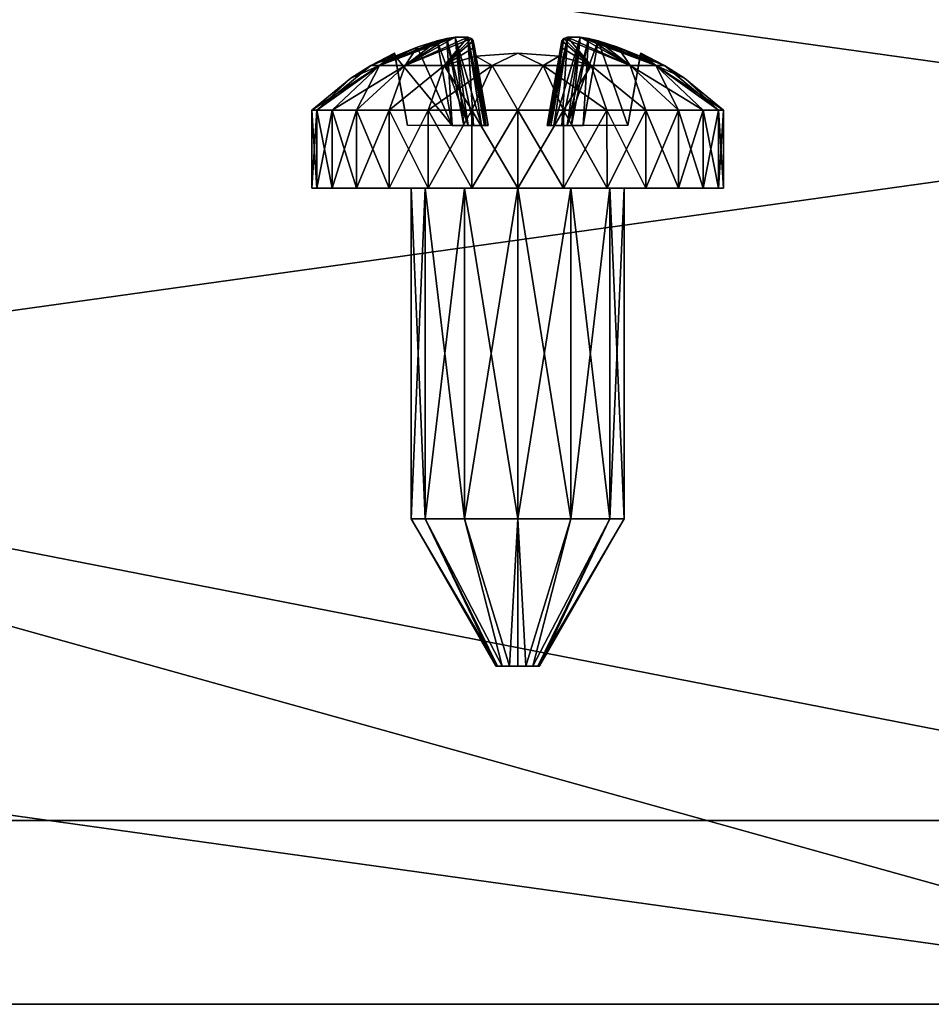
# Model space of a CAD drawing. Header units: millimetres. Extents: x -55 to 125, y -37 to 29.
# Tile 30 of 74: x 25 to 37, y -12 to 1. Entities that reach past the tile are written whole.
import ezdxf

# ---------------------------------------------------------------- set-up
doc = ezdxf.new("R2010")
doc.units = ezdxf.units.MM
doc.header["$LTSCALE"] = 33.374815
for name, color, linetype in [('1', 7, 'CONTINUOUS'), ('18', 7, 'CONTINUOUS'), ('22', 7, 'CONTINUOUS'), ('3', 7, 'CONTINUOUS'), ('366', 7, 'CONTINUOUS'), ('367', 7, 'CONTINUOUS'), ('368', 7, 'CONTINUOUS'), ('369', 7, 'CONTINUOUS'), ('370', 7, 'CONTINUOUS'), ('371', 7, 'CONTINUOUS'), ('372', 7, 'CONTINUOUS'), ('373', 7, 'CONTINUOUS'), ('374', 7, 'CONTINUOUS'), ('375', 7, 'CONTINUOUS'), ('376', 7, 'CONTINUOUS'), ('377', 7, 'CONTINUOUS'), ('378', 7, 'CONTINUOUS'), ('379', 7, 'CONTINUOUS'), ('380', 7, 'CONTINUOUS'), ('381', 7, 'CONTINUOUS'), ('382', 7, 'CONTINUOUS'), ('383', 7, 'CONTINUOUS'), ('384', 7, 'CONTINUOUS'), ('385', 7, 'CONTINUOUS'), ('386', 7, 'CONTINUOUS'), ('387', 7, 'CONTINUOUS'), ('5', 7, 'CONTINUOUS'), ('65', 7, 'CONTINUOUS'), ('67', 7, 'CONTINUOUS'), ('68', 7, 'CONTINUOUS'), ('7', 7, 'CONTINUOUS')]:
    doc.layers.add(name, color=color, linetype=linetype)

msp = doc.modelspace()

# ---------------------------------------------------------------- linework, layer by layer
at = {"layer": '1', "color": 250, "linetype": 'Continuous', "true_color": 0x2f3335}
for points in [[(-43, -12, 54.686), (43, -12, -54.686), (32.996, -12, -1.094), (-43, -12, 54.686)], [(-43, -12, -54.686), (43, -12, -54.686), (-43, -12, 54.686), (-43, -12, -54.686)], [(43, -12, 54.686), (-43, -12, 54.686), (41.355, -12, 5.92), (43, -12, 54.686)], [(39.2, -12, 6.3), (-43, -12, 54.686), (37.045, -12, 5.92), (39.2, -12, 6.3)], [(-43, -12, 54.686), (39.2, -12, 6.3), (41.355, -12, 5.92), (-43, -12, 54.686)], [(37.045, -12, 5.92), (-43, -12, 54.686), (35.15, -12, 4.826), (37.045, -12, 5.92)], [(35.15, -12, 4.826), (-43, -12, 54.686), (33.744, -12, 3.15), (35.15, -12, 4.826)], [(33.744, -12, 3.15), (-43, -12, 54.686), (32.996, -12, 1.094), (33.744, -12, 3.15)], [(32.996, -12, 1.094), (-43, -12, 54.686), (32.996, -12, -1.094), (32.996, -12, 1.094)], [(32.996, -12, -1.094), (43, -12, -54.686), (33.744, -12, -3.15), (32.996, -12, -1.094)], [(33.744, -12, -3.15), (43, -12, -54.686), (35.15, -12, -4.826), (33.744, -12, -3.15)], [(35.15, -12, -4.826), (43, -12, -54.686), (37.045, -12, -5.92), (35.15, -12, -4.826)], [(37.045, -12, -5.92), (43, -12, -54.686), (39.2, -12, -6.3), (37.045, -12, -5.92)]]:
    msp.add_3dface(points, dxfattribs=at)
at = {"layer": '18', "color": 250, "linetype": 'Continuous', "true_color": 0x2f3335}
for points in [[(43, 12, 55), (-43, 12, 55), (43, 0, 54.843), (43, 12, 55)], [(43, -12, 54.686), (-43, 12, 55), (-43, 0, 54.843), (43, -12, 54.686)], [(-43, 12, 55), (43, -12, 54.686), (43, 0, 54.843), (-43, 12, 55)], [(-43, -12, 54.686), (43, -12, 54.686), (-43, 0, 54.843), (-43, -12, 54.686)]]:
    msp.add_3dface(points, dxfattribs=at)
at = {"layer": '22', "color": 250, "linetype": 'Continuous', "true_color": 0x2f3335}
for points in [[(-43, -12, -54.686), (43, 12, -55), (43, 0, -54.843), (-43, -12, -54.686)], [(43, 12, -55), (-43, -12, -54.686), (-43, 0, -54.843), (43, 12, -55)], [(-43, 12, -55), (43, 12, -55), (-43, 0, -54.843), (-43, 12, -55)], [(43, -12, -54.686), (-43, -12, -54.686), (43, 0, -54.843), (43, -12, -54.686)]]:
    msp.add_3dface(points, dxfattribs=at)
at = {"layer": '3', "color": 250, "linetype": 'Continuous', "true_color": 0x2f3335}
for points in [[(-47.5, -9.5, -43.5), (-8.5, -9.5, -36.954), (47.5, -9.5, -43.5), (-47.5, -9.5, -43.5)], [(47.196, -9.5, -45.031), (-47.5, -9.5, -43.5), (47.5, -9.5, -43.5), (47.196, -9.5, -45.031)], [(-47.196, -9.5, -45.031), (-47.5, -9.5, -43.5), (47.196, -9.5, -45.031), (-47.196, -9.5, -45.031)], [(47.5, -9.5, 43.5), (-47.5, -9.5, 43.5), (-47.196, -9.5, 45.031), (47.5, -9.5, 43.5)], [(8.5, -9.5, 36.954), (-47.5, -9.5, 43.5), (47.5, -9.5, 43.5), (8.5, -9.5, 36.954)], [(-46.328, -9.5, 46.328), (47.196, -9.5, 45.031), (-47.196, -9.5, 45.031), (-46.328, -9.5, 46.328)], [(46.328, -9.5, -46.328), (-47.196, -9.5, -45.031), (47.196, -9.5, -45.031), (46.328, -9.5, -46.328)], [(-46.328, -9.5, -46.328), (-47.196, -9.5, -45.031), (46.328, -9.5, -46.328), (-46.328, -9.5, -46.328)], [(47.196, -9.5, 45.031), (47.5, -9.5, 43.5), (-47.196, -9.5, 45.031), (47.196, -9.5, 45.031)], [(46.328, -9.5, 46.328), (47.196, -9.5, 45.031), (-46.328, -9.5, 46.328), (46.328, -9.5, 46.328)], [(-45.031, -9.5, -47.196), (-46.328, -9.5, -46.328), (45.031, -9.5, -47.196), (-45.031, -9.5, -47.196)], [(-45.031, -9.5, 47.196), (46.328, -9.5, 46.328), (-46.328, -9.5, 46.328), (-45.031, -9.5, 47.196)], [(45.031, -9.5, -47.196), (-46.328, -9.5, -46.328), (46.328, -9.5, -46.328), (45.031, -9.5, -47.196)], [(45.031, -9.5, 47.196), (46.328, -9.5, 46.328), (-45.031, -9.5, 47.196), (45.031, -9.5, 47.196)], [(-43.5, -9.5, 47.5), (45.031, -9.5, 47.196), (-45.031, -9.5, 47.196), (-43.5, -9.5, 47.5)], [(43.5, -9.5, -47.5), (-45.031, -9.5, -47.196), (45.031, -9.5, -47.196), (43.5, -9.5, -47.5)], [(-43.5, -9.5, -47.5), (-45.031, -9.5, -47.196), (43.5, -9.5, -47.5), (-43.5, -9.5, -47.5)], [(43.5, -9.5, 47.5), (45.031, -9.5, 47.196), (-43.5, -9.5, 47.5), (43.5, -9.5, 47.5)], [(-8.5, -9.5, -36.954), (8.5, -9.5, -36.954), (47.5, -9.5, -43.5), (-8.5, -9.5, -36.954)], [(8.5, -9.5, -36.954), (10.013, -9.5, -36.653), (47.5, -9.5, -43.5), (8.5, -9.5, -36.954)], [(10.013, -9.5, 36.653), (8.5, -9.5, 36.954), (47.5, -9.5, 43.5), (10.013, -9.5, 36.653)], [(10.013, -9.5, -36.653), (11.296, -9.5, -35.796), (47.5, -9.5, -43.5), (10.013, -9.5, -36.653)], [(11.296, -9.5, 35.796), (10.013, -9.5, 36.653), (47.5, -9.5, 43.5), (11.296, -9.5, 35.796)], [(11.296, -9.5, -35.796), (12.153, -9.5, -34.513), (47.5, -9.5, -43.5), (11.296, -9.5, -35.796)], [(11.296, -9.5, 35.796), (47.5, -9.5, 43.5), (43.25, -9.5, 4.826), (11.296, -9.5, 35.796)], [(12.153, -9.5, 34.513), (11.296, -9.5, 35.796), (43.25, -9.5, 4.826), (12.153, -9.5, 34.513)], [(12.153, -9.5, -34.513), (12.454, -9.5, -33), (47.5, -9.5, -43.5), (12.153, -9.5, -34.513)], [(12.454, -9.5, 33), (12.153, -9.5, 34.513), (43.25, -9.5, 4.826), (12.454, -9.5, 33)], [(12.454, -9.5, -33), (12.454, -9.5, 33), (33.744, -9.5, -3.15), (12.454, -9.5, -33)], [(47.5, -9.5, -43.5), (12.454, -9.5, -33), (39.2, -9.5, -6.3), (47.5, -9.5, -43.5)], [(39.2, -9.5, -6.3), (12.454, -9.5, -33), (37.045, -9.5, -5.92), (39.2, -9.5, -6.3)], [(37.045, -9.5, -5.92), (12.454, -9.5, -33), (35.15, -9.5, -4.826), (37.045, -9.5, -5.92)], [(35.15, -9.5, -4.826), (12.454, -9.5, -33), (33.744, -9.5, -3.15), (35.15, -9.5, -4.826)], [(33.744, -9.5, -3.15), (12.454, -9.5, 33), (32.996, -9.5, -1.094), (33.744, -9.5, -3.15)], [(41.355, -9.5, 5.92), (12.454, -9.5, 33), (43.25, -9.5, 4.826), (41.355, -9.5, 5.92)], [(12.454, -9.5, 33), (39.2, -9.5, 6.3), (37.045, -9.5, 5.92), (12.454, -9.5, 33)], [(39.2, -9.5, 6.3), (12.454, -9.5, 33), (41.355, -9.5, 5.92), (39.2, -9.5, 6.3)], [(32.996, -9.5, -1.094), (12.454, -9.5, 33), (32.996, -9.5, 1.094), (32.996, -9.5, -1.094)], [(32.996, -9.5, 1.094), (12.454, -9.5, 33), (33.744, -9.5, 3.15), (32.996, -9.5, 1.094)], [(35.15, -9.5, 4.826), (12.454, -9.5, 33), (37.045, -9.5, 5.92), (35.15, -9.5, 4.826)], [(33.744, -9.5, 3.15), (12.454, -9.5, 33), (35.15, -9.5, 4.826), (33.744, -9.5, 3.15)]]:
    msp.add_3dface(points, dxfattribs=at)
at = {"layer": '366', "color": 253, "linetype": 'Continuous', "true_color": 0x999999}
for points in [[(31.2, -7.4, 26.329), (31.177, -7.4, 26.216), (31.2, -7.4, 26.103), (31.2, -7.4, 26.329)], [(31.264, -7.4, 26.424), (31.2, -7.4, 26.329), (31.264, -7.4, 26.007), (31.264, -7.4, 26.424)], [(31.264, -7.4, 26.007), (31.2, -7.4, 26.329), (31.2, -7.4, 26.103), (31.264, -7.4, 26.007)], [(31.36, -7.4, 26.488), (31.264, -7.4, 26.424), (31.36, -7.4, 25.943), (31.36, -7.4, 26.488)], [(31.36, -7.4, 25.943), (31.264, -7.4, 26.424), (31.264, -7.4, 26.007), (31.36, -7.4, 25.943)], [(31.473, -7.4, 25.92), (31.36, -7.4, 26.488), (31.36, -7.4, 25.943), (31.473, -7.4, 25.92)], [(31.473, -7.4, 26.511), (31.36, -7.4, 26.488), (31.473, -7.4, 25.92), (31.473, -7.4, 26.511)], [(31.586, -7.4, 25.943), (31.473, -7.4, 26.511), (31.473, -7.4, 25.92), (31.586, -7.4, 25.943)], [(31.586, -7.4, 26.488), (31.473, -7.4, 26.511), (31.586, -7.4, 25.943), (31.586, -7.4, 26.488)], [(31.681, -7.4, 26.007), (31.586, -7.4, 26.488), (31.586, -7.4, 25.943), (31.681, -7.4, 26.007)], [(31.681, -7.4, 26.424), (31.586, -7.4, 26.488), (31.681, -7.4, 26.007), (31.681, -7.4, 26.424)], [(31.745, -7.4, 26.103), (31.681, -7.4, 26.424), (31.681, -7.4, 26.007), (31.745, -7.4, 26.103)], [(31.745, -7.4, 26.329), (31.681, -7.4, 26.424), (31.745, -7.4, 26.103), (31.745, -7.4, 26.329)], [(31.768, -7.4, 26.216), (31.745, -7.4, 26.329), (31.745, -7.4, 26.103), (31.768, -7.4, 26.216)]]:
    msp.add_3dface(points, dxfattribs=at)
at = {"layer": '367', "color": 253, "linetype": 'Continuous', "true_color": 0x999999}
for points in [[(30.217, -0.9, 25.491), (30.023, -5.4, 26.216), (30.023, -0.9, 26.216), (30.217, -0.9, 25.491)], [(30.217, -5.4, 25.491), (30.023, -5.4, 26.216), (30.217, -0.9, 25.491), (30.217, -5.4, 25.491)], [(30.748, -0.9, 24.96), (30.217, -5.4, 25.491), (30.217, -0.9, 25.491), (30.748, -0.9, 24.96)], [(30.748, -5.4, 24.96), (30.217, -5.4, 25.491), (30.748, -0.9, 24.96), (30.748, -5.4, 24.96)], [(31.473, -0.9, 24.766), (30.748, -5.4, 24.96), (30.748, -0.9, 24.96), (31.473, -0.9, 24.766)], [(31.473, -5.4, 24.766), (30.748, -5.4, 24.96), (31.473, -0.9, 24.766), (31.473, -5.4, 24.766)], [(32.198, -0.9, 24.96), (31.473, -5.4, 24.766), (31.473, -0.9, 24.766), (32.198, -0.9, 24.96)], [(32.198, -5.4, 24.96), (31.473, -5.4, 24.766), (32.198, -0.9, 24.96), (32.198, -5.4, 24.96)], [(32.728, -0.9, 25.491), (32.198, -5.4, 24.96), (32.198, -0.9, 24.96), (32.728, -0.9, 25.491)], [(32.728, -5.4, 25.491), (32.198, -5.4, 24.96), (32.728, -0.9, 25.491), (32.728, -5.4, 25.491)], [(32.923, -0.9, 26.216), (32.728, -5.4, 25.491), (32.728, -0.9, 25.491), (32.923, -0.9, 26.216)], [(32.923, -5.4, 26.216), (32.728, -5.4, 25.491), (32.923, -0.9, 26.216), (32.923, -5.4, 26.216)]]:
    msp.add_3dface(points, dxfattribs=at)
at = {"layer": '368', "color": 253, "linetype": 'Continuous', "true_color": 0x999999}
for points in [[(30.023, -0.9, 26.216), (30.217, -5.4, 26.941), (30.217, -0.9, 26.941), (30.023, -0.9, 26.216)], [(30.023, -0.9, 26.216), (30.023, -5.4, 26.216), (30.217, -5.4, 26.941), (30.023, -0.9, 26.216)], [(30.217, -5.4, 26.941), (30.748, -5.4, 27.471), (30.217, -0.9, 26.941), (30.217, -5.4, 26.941)], [(30.217, -0.9, 26.941), (30.748, -5.4, 27.471), (30.748, -0.9, 27.471), (30.217, -0.9, 26.941)], [(30.748, -5.4, 27.471), (31.473, -5.4, 27.666), (30.748, -0.9, 27.471), (30.748, -5.4, 27.471)], [(30.748, -0.9, 27.471), (31.473, -5.4, 27.666), (31.473, -0.9, 27.666), (30.748, -0.9, 27.471)], [(31.473, -5.4, 27.666), (32.198, -5.4, 27.471), (31.473, -0.9, 27.666), (31.473, -5.4, 27.666)], [(31.473, -0.9, 27.666), (32.198, -5.4, 27.471), (32.198, -0.9, 27.471), (31.473, -0.9, 27.666)], [(32.198, -0.9, 27.471), (32.728, -5.4, 26.941), (32.728, -0.9, 26.941), (32.198, -0.9, 27.471)], [(32.198, -5.4, 27.471), (32.728, -5.4, 26.941), (32.198, -0.9, 27.471), (32.198, -5.4, 27.471)], [(32.923, -5.4, 26.216), (32.923, -0.9, 26.216), (32.728, -0.9, 26.941), (32.923, -5.4, 26.216)], [(32.728, -5.4, 26.941), (32.923, -5.4, 26.216), (32.728, -0.9, 26.941), (32.728, -5.4, 26.941)]]:
    msp.add_3dface(points, dxfattribs=at)
at = {"layer": '369', "color": 253, "linetype": 'Continuous', "true_color": 0x999999}
for points in [[(28.673, 0.157, 26.216), (28.743, -0.9, 26.839), (28.743, 0.157, 26.839), (28.673, 0.157, 26.216)], [(28.673, -0.9, 26.216), (28.743, -0.9, 26.839), (28.673, 0.157, 26.216), (28.673, -0.9, 26.216)], [(28.743, 0.157, 26.839), (28.95, -0.9, 27.431), (28.95, 0.157, 27.43), (28.743, 0.157, 26.839)], [(28.743, -0.9, 26.839), (28.95, -0.9, 27.431), (28.743, 0.157, 26.839), (28.743, -0.9, 26.839)], [(28.95, -0.9, 27.431), (29.283, -0.9, 27.961), (28.95, 0.157, 27.43), (28.95, -0.9, 27.431)], [(28.95, 0.157, 27.43), (29.283, -0.9, 27.961), (29.283, 0.157, 27.961), (28.95, 0.157, 27.43)], [(29.283, -0.9, 27.961), (29.727, -0.9, 28.405), (29.283, 0.157, 27.961), (29.283, -0.9, 27.961)], [(29.283, 0.157, 27.961), (29.727, -0.9, 28.405), (29.727, 0.157, 28.405), (29.283, 0.157, 27.961)], [(29.727, -0.9, 28.405), (30.258, -0.9, 28.738), (29.727, 0.157, 28.405), (29.727, -0.9, 28.405)], [(29.727, 0.157, 28.405), (30.258, -0.9, 28.738), (30.258, 0.157, 28.738), (29.727, 0.157, 28.405)], [(30.258, -0.9, 28.738), (30.85, -0.9, 28.945), (30.258, 0.157, 28.738), (30.258, -0.9, 28.738)], [(30.258, 0.157, 28.738), (30.85, -0.9, 28.945), (30.85, 0.157, 28.945), (30.258, 0.157, 28.738)], [(30.85, -0.9, 28.945), (31.473, -0.9, 29.016), (30.85, 0.157, 28.945), (30.85, -0.9, 28.945)], [(30.85, 0.157, 28.945), (31.473, -0.9, 29.016), (31.473, 0.157, 29.016), (30.85, 0.157, 28.945)], [(31.473, -0.9, 29.016), (32.096, -0.9, 28.945), (31.473, 0.157, 29.016), (31.473, -0.9, 29.016)], [(31.473, 0.157, 29.016), (32.096, -0.9, 28.945), (32.096, 0.157, 28.945), (31.473, 0.157, 29.016)], [(32.096, -0.9, 28.945), (32.688, -0.9, 28.738), (32.096, 0.157, 28.945), (32.096, -0.9, 28.945)], [(32.096, 0.157, 28.945), (32.688, -0.9, 28.738), (32.687, 0.157, 28.738), (32.096, 0.157, 28.945)], [(32.688, -0.9, 28.738), (33.218, -0.9, 28.405), (32.687, 0.157, 28.738), (32.688, -0.9, 28.738)], [(32.687, 0.157, 28.738), (33.218, -0.9, 28.405), (33.218, 0.157, 28.405), (32.687, 0.157, 28.738)], [(33.218, -0.9, 28.405), (33.662, -0.9, 27.961), (33.218, 0.157, 28.405), (33.218, -0.9, 28.405)], [(33.218, 0.157, 28.405), (33.662, -0.9, 27.961), (33.662, 0.157, 27.961), (33.218, 0.157, 28.405)], [(33.662, -0.9, 27.961), (33.995, -0.9, 27.431), (33.662, 0.157, 27.961), (33.662, -0.9, 27.961)], [(33.662, 0.157, 27.961), (33.995, -0.9, 27.431), (33.995, 0.157, 27.43), (33.662, 0.157, 27.961)], [(33.995, 0.157, 27.43), (34.202, -0.9, 26.839), (34.202, 0.157, 26.839), (33.995, 0.157, 27.43)], [(33.995, -0.9, 27.431), (34.202, -0.9, 26.839), (33.995, 0.157, 27.43), (33.995, -0.9, 27.431)], [(34.202, 0.157, 26.839), (34.273, -0.9, 26.216), (34.273, 0.157, 26.216), (34.202, 0.157, 26.839)], [(34.202, -0.9, 26.839), (34.273, -0.9, 26.216), (34.202, 0.157, 26.839), (34.202, -0.9, 26.839)]]:
    msp.add_3dface(points, dxfattribs=at)
at = {"layer": '370', "color": 253, "linetype": 'Continuous', "true_color": 0x999999}
for points in [[(29.942, 0.765, 27.5), (30.474, 0.765, 27.946), (30.793, 1.149, 27.067), (29.942, 0.765, 27.5)], [(30.508, 1.131, 26.843), (29.942, 0.765, 27.5), (30.621, 1.149, 26.895), (30.508, 1.131, 26.843)], [(30.621, 1.149, 26.895), (29.942, 0.765, 27.5), (30.793, 1.149, 27.067), (30.621, 1.149, 26.895)], [(30.377, 1.1, 26.818), (29.942, 0.765, 27.5), (30.508, 1.131, 26.843), (30.377, 1.1, 26.818)], [(30.108, 1.014, 26.803), (29.942, 0.765, 27.5), (30.377, 1.1, 26.818), (30.108, 1.014, 26.803)], [(30.793, 1.149, 27.067), (30.474, 0.765, 27.946), (30.846, 1.131, 27.18), (30.793, 1.149, 27.067)], [(30.474, 0.765, 27.946), (30.87, 1.1, 27.311), (30.846, 1.131, 27.18), (30.474, 0.765, 27.946)], [(30.906, 0.892, 27.882), (30.87, 1.1, 27.311), (30.474, 0.765, 27.946), (30.906, 0.892, 27.882)], [(32.075, 1.1, 27.311), (32.06, 1.014, 27.581), (32.471, 0.765, 27.946), (32.075, 1.1, 27.311)], [(32.099, 1.131, 27.18), (32.075, 1.1, 27.311), (32.471, 0.765, 27.946), (32.099, 1.131, 27.18)], [(32.152, 1.149, 27.067), (32.099, 1.131, 27.18), (33.003, 0.765, 27.5), (32.152, 1.149, 27.067)], [(33.003, 0.765, 27.5), (32.099, 1.131, 27.18), (32.471, 0.765, 27.946), (33.003, 0.765, 27.5)], [(32.324, 1.149, 26.895), (32.152, 1.149, 27.067), (33.003, 0.765, 27.5), (32.324, 1.149, 26.895)], [(32.437, 1.131, 26.843), (32.324, 1.149, 26.895), (33.35, 0.765, 26.899), (32.437, 1.131, 26.843)], [(33.35, 0.765, 26.899), (32.324, 1.149, 26.895), (33.003, 0.765, 27.5), (33.35, 0.765, 26.899)], [(32.568, 1.1, 26.818), (32.437, 1.131, 26.843), (33.35, 0.765, 26.899), (32.568, 1.1, 26.818)], [(32.837, 1.014, 26.803), (32.568, 1.1, 26.818), (33.35, 0.765, 26.899), (32.837, 1.014, 26.803)], [(29.595, 0.765, 26.899), (29.942, 0.765, 27.5), (30.108, 1.014, 26.803), (29.595, 0.765, 26.899)], [(29.806, 0.892, 26.782), (29.595, 0.765, 26.899), (30.108, 1.014, 26.803), (29.806, 0.892, 26.782)], [(32.06, 1.014, 27.581), (32.039, 0.892, 27.882), (32.471, 0.765, 27.946), (32.06, 1.014, 27.581)], [(33.139, 0.892, 26.782), (32.837, 1.014, 26.803), (33.35, 0.765, 26.899), (33.139, 0.892, 26.782)], [(29.475, 0.765, 26.216), (29.595, 0.765, 26.899), (29.799, 0.933, 26.216), (29.475, 0.765, 26.216)], [(29.799, 0.933, 26.216), (29.595, 0.765, 26.899), (29.801, 0.923, 26.5), (29.799, 0.933, 26.216)], [(29.801, 0.923, 26.5), (29.595, 0.765, 26.899), (29.806, 0.892, 26.782), (29.801, 0.923, 26.5)], [(31.126, 0.765, 28.183), (30.906, 0.892, 27.882), (30.474, 0.765, 27.946), (31.126, 0.765, 28.183)], [(31.473, 0.933, 27.889), (30.906, 0.892, 27.882), (31.126, 0.765, 28.183), (31.473, 0.933, 27.889)], [(31.819, 0.765, 28.183), (31.473, 0.933, 27.889), (31.126, 0.765, 28.183), (31.819, 0.765, 28.183)], [(32.039, 0.892, 27.882), (31.473, 0.933, 27.889), (31.819, 0.765, 28.183), (32.039, 0.892, 27.882)], [(32.471, 0.765, 27.946), (32.039, 0.892, 27.882), (31.819, 0.765, 28.183), (32.471, 0.765, 27.946)], [(33.144, 0.923, 26.5), (33.139, 0.892, 26.782), (33.47, 0.765, 26.216), (33.144, 0.923, 26.5)], [(33.47, 0.765, 26.216), (33.139, 0.892, 26.782), (33.35, 0.765, 26.899), (33.47, 0.765, 26.216)], [(33.146, 0.933, 26.216), (33.144, 0.923, 26.5), (33.47, 0.765, 26.216), (33.146, 0.933, 26.216)], [(28.743, 0.157, 26.839), (28.95, 0.157, 27.43), (29.595, 0.765, 26.899), (28.743, 0.157, 26.839)], [(28.743, 0.157, 26.839), (29.595, 0.765, 26.899), (29.475, 0.765, 26.216), (28.743, 0.157, 26.839)], [(28.743, 0.157, 26.839), (29.475, 0.765, 26.216), (29.202, 0.593, 26.216), (28.743, 0.157, 26.839)], [(28.95, 0.157, 27.43), (29.283, 0.157, 27.961), (29.595, 0.765, 26.899), (28.95, 0.157, 27.43)], [(29.283, 0.157, 27.961), (29.727, 0.157, 28.405), (29.942, 0.765, 27.5), (29.283, 0.157, 27.961)], [(29.283, 0.157, 27.961), (29.942, 0.765, 27.5), (29.595, 0.765, 26.899), (29.283, 0.157, 27.961)], [(29.727, 0.157, 28.405), (30.258, 0.157, 28.738), (30.474, 0.765, 27.946), (29.727, 0.157, 28.405)], [(29.727, 0.157, 28.405), (30.474, 0.765, 27.946), (29.942, 0.765, 27.5), (29.727, 0.157, 28.405)], [(30.258, 0.157, 28.738), (30.85, 0.157, 28.945), (30.474, 0.765, 27.946), (30.258, 0.157, 28.738)], [(30.85, 0.157, 28.945), (31.126, 0.765, 28.183), (30.474, 0.765, 27.946), (30.85, 0.157, 28.945)], [(30.85, 0.157, 28.945), (31.473, 0.157, 29.016), (31.126, 0.765, 28.183), (30.85, 0.157, 28.945)], [(31.473, 0.157, 29.016), (31.819, 0.765, 28.183), (31.126, 0.765, 28.183), (31.473, 0.157, 29.016)], [(31.473, 0.157, 29.016), (32.096, 0.157, 28.945), (31.819, 0.765, 28.183), (31.473, 0.157, 29.016)], [(32.096, 0.157, 28.945), (32.687, 0.157, 28.738), (31.819, 0.765, 28.183), (32.096, 0.157, 28.945)], [(32.687, 0.157, 28.738), (32.471, 0.765, 27.946), (31.819, 0.765, 28.183), (32.687, 0.157, 28.738)], [(32.687, 0.157, 28.738), (33.218, 0.157, 28.405), (32.471, 0.765, 27.946), (32.687, 0.157, 28.738)], [(33.218, 0.157, 28.405), (33.003, 0.765, 27.5), (32.471, 0.765, 27.946), (33.218, 0.157, 28.405)], [(33.218, 0.157, 28.405), (33.662, 0.157, 27.961), (33.003, 0.765, 27.5), (33.218, 0.157, 28.405)], [(33.662, 0.157, 27.961), (33.995, 0.157, 27.43), (33.003, 0.765, 27.5), (33.662, 0.157, 27.961)], [(33.995, 0.157, 27.43), (33.35, 0.765, 26.899), (33.003, 0.765, 27.5), (33.995, 0.157, 27.43)], [(33.995, 0.157, 27.43), (34.202, 0.157, 26.839), (33.35, 0.765, 26.899), (33.995, 0.157, 27.43)], [(34.202, 0.157, 26.839), (34.273, 0.157, 26.216), (33.35, 0.765, 26.899), (34.202, 0.157, 26.839)], [(33.35, 0.765, 26.899), (34.273, 0.157, 26.216), (33.743, 0.593, 26.216), (33.35, 0.765, 26.899)], [(33.47, 0.765, 26.216), (33.35, 0.765, 26.899), (33.743, 0.593, 26.216), (33.47, 0.765, 26.216)], [(28.673, 0.157, 26.216), (28.743, 0.157, 26.839), (29.202, 0.593, 26.216), (28.673, 0.157, 26.216)]]:
    msp.add_3dface(points, dxfattribs=at)
at = {"layer": '371', "color": 253, "linetype": 'Continuous', "true_color": 0x999999}
for points in [[(30.217, -0.9, 26.941), (28.743, -0.9, 26.839), (28.673, -0.9, 26.216), (30.217, -0.9, 26.941)], [(30.023, -0.9, 26.216), (30.217, -0.9, 26.941), (28.673, -0.9, 26.216), (30.023, -0.9, 26.216)], [(30.023, -0.9, 26.216), (28.673, -0.9, 26.216), (28.743, -0.9, 25.593), (30.023, -0.9, 26.216)], [(30.217, -0.9, 26.941), (28.95, -0.9, 27.431), (28.743, -0.9, 26.839), (30.217, -0.9, 26.941)], [(28.95, -0.9, 25.001), (30.217, -0.9, 25.491), (28.743, -0.9, 25.593), (28.95, -0.9, 25.001)], [(30.217, -0.9, 25.491), (30.023, -0.9, 26.216), (28.743, -0.9, 25.593), (30.217, -0.9, 25.491)], [(30.217, -0.9, 26.941), (30.748, -0.9, 27.471), (28.95, -0.9, 27.431), (30.217, -0.9, 26.941)], [(30.748, -0.9, 27.471), (31.473, -0.9, 27.666), (28.95, -0.9, 27.431), (30.748, -0.9, 27.471)], [(31.473, -0.9, 27.666), (33.662, -0.9, 27.961), (28.95, -0.9, 27.431), (31.473, -0.9, 27.666)], [(33.662, -0.9, 27.961), (29.283, -0.9, 27.961), (28.95, -0.9, 27.431), (33.662, -0.9, 27.961)], [(29.283, -0.9, 24.47), (30.748, -0.9, 24.96), (28.95, -0.9, 25.001), (29.283, -0.9, 24.47)], [(30.748, -0.9, 24.96), (30.217, -0.9, 25.491), (28.95, -0.9, 25.001), (30.748, -0.9, 24.96)], [(33.662, -0.9, 27.961), (33.218, -0.9, 28.405), (29.283, -0.9, 27.961), (33.662, -0.9, 27.961)], [(29.727, -0.9, 24.026), (33.662, -0.9, 24.47), (29.283, -0.9, 24.47), (29.727, -0.9, 24.026)], [(33.662, -0.9, 24.47), (33.995, -0.9, 25.001), (29.283, -0.9, 24.47), (33.662, -0.9, 24.47)], [(33.995, -0.9, 25.001), (31.473, -0.9, 24.766), (29.283, -0.9, 24.47), (33.995, -0.9, 25.001)], [(31.473, -0.9, 24.766), (30.748, -0.9, 24.96), (29.283, -0.9, 24.47), (31.473, -0.9, 24.766)], [(33.218, -0.9, 28.405), (29.727, -0.9, 28.405), (29.283, -0.9, 27.961), (33.218, -0.9, 28.405)], [(30.258, -0.9, 23.693), (33.218, -0.9, 24.026), (29.727, -0.9, 24.026), (30.258, -0.9, 23.693)], [(33.218, -0.9, 24.026), (33.662, -0.9, 24.47), (29.727, -0.9, 24.026), (33.218, -0.9, 24.026)], [(33.218, -0.9, 28.405), (32.688, -0.9, 28.738), (29.727, -0.9, 28.405), (33.218, -0.9, 28.405)], [(32.688, -0.9, 28.738), (30.258, -0.9, 28.738), (29.727, -0.9, 28.405), (32.688, -0.9, 28.738)], [(30.85, -0.9, 23.486), (32.688, -0.9, 23.693), (30.258, -0.9, 23.693), (30.85, -0.9, 23.486)], [(32.688, -0.9, 23.693), (33.218, -0.9, 24.026), (30.258, -0.9, 23.693), (32.688, -0.9, 23.693)], [(32.688, -0.9, 28.738), (32.096, -0.9, 28.945), (30.258, -0.9, 28.738), (32.688, -0.9, 28.738)], [(32.096, -0.9, 28.945), (30.85, -0.9, 28.945), (30.258, -0.9, 28.738), (32.096, -0.9, 28.945)], [(31.473, -0.9, 23.416), (32.096, -0.9, 23.486), (30.85, -0.9, 23.486), (31.473, -0.9, 23.416)], [(32.096, -0.9, 23.486), (32.688, -0.9, 23.693), (30.85, -0.9, 23.486), (32.096, -0.9, 23.486)], [(32.096, -0.9, 28.945), (31.473, -0.9, 29.016), (30.85, -0.9, 28.945), (32.096, -0.9, 28.945)], [(31.473, -0.9, 27.666), (32.198, -0.9, 27.471), (33.662, -0.9, 27.961), (31.473, -0.9, 27.666)], [(32.198, -0.9, 24.96), (31.473, -0.9, 24.766), (33.995, -0.9, 25.001), (32.198, -0.9, 24.96)], [(32.198, -0.9, 27.471), (32.728, -0.9, 26.941), (33.995, -0.9, 27.431), (32.198, -0.9, 27.471)], [(32.198, -0.9, 27.471), (33.995, -0.9, 27.431), (33.662, -0.9, 27.961), (32.198, -0.9, 27.471)], [(32.728, -0.9, 25.491), (32.198, -0.9, 24.96), (33.995, -0.9, 25.001), (32.728, -0.9, 25.491)], [(34.202, -0.9, 25.593), (32.728, -0.9, 25.491), (33.995, -0.9, 25.001), (34.202, -0.9, 25.593)], [(34.273, -0.9, 26.216), (32.728, -0.9, 25.491), (34.202, -0.9, 25.593), (34.273, -0.9, 26.216)], [(32.728, -0.9, 26.941), (34.202, -0.9, 26.839), (33.995, -0.9, 27.431), (32.728, -0.9, 26.941)], [(32.728, -0.9, 26.941), (32.923, -0.9, 26.216), (34.202, -0.9, 26.839), (32.728, -0.9, 26.941)], [(32.923, -0.9, 26.216), (32.728, -0.9, 25.491), (34.273, -0.9, 26.216), (32.923, -0.9, 26.216)], [(32.923, -0.9, 26.216), (34.273, -0.9, 26.216), (34.202, -0.9, 26.839), (32.923, -0.9, 26.216)]]:
    msp.add_3dface(points, dxfattribs=at)
at = {"layer": '372', "color": 253, "linetype": 'Continuous', "true_color": 0x999999}
for points in [[(28.743, -0.9, 25.593), (28.673, -0.9, 26.216), (28.743, 0.157, 25.593), (28.743, -0.9, 25.593)], [(28.673, -0.9, 26.216), (28.673, 0.157, 26.216), (28.743, 0.157, 25.593), (28.673, -0.9, 26.216)], [(28.95, 0.157, 25.001), (28.743, -0.9, 25.593), (28.743, 0.157, 25.593), (28.95, 0.157, 25.001)], [(28.95, -0.9, 25.001), (28.743, -0.9, 25.593), (28.95, 0.157, 25.001), (28.95, -0.9, 25.001)], [(29.283, 0.157, 24.47), (28.95, -0.9, 25.001), (28.95, 0.157, 25.001), (29.283, 0.157, 24.47)], [(29.283, -0.9, 24.47), (28.95, -0.9, 25.001), (29.283, 0.157, 24.47), (29.283, -0.9, 24.47)], [(29.727, 0.157, 24.026), (29.283, -0.9, 24.47), (29.283, 0.157, 24.47), (29.727, 0.157, 24.026)], [(29.727, -0.9, 24.026), (29.283, -0.9, 24.47), (29.727, 0.157, 24.026), (29.727, -0.9, 24.026)], [(30.258, 0.157, 23.693), (29.727, -0.9, 24.026), (29.727, 0.157, 24.026), (30.258, 0.157, 23.693)], [(30.258, -0.9, 23.693), (29.727, -0.9, 24.026), (30.258, 0.157, 23.693), (30.258, -0.9, 23.693)], [(30.85, 0.157, 23.486), (30.258, -0.9, 23.693), (30.258, 0.157, 23.693), (30.85, 0.157, 23.486)], [(30.85, -0.9, 23.486), (30.258, -0.9, 23.693), (30.85, 0.157, 23.486), (30.85, -0.9, 23.486)], [(31.473, 0.157, 23.416), (30.85, -0.9, 23.486), (30.85, 0.157, 23.486), (31.473, 0.157, 23.416)], [(31.473, -0.9, 23.416), (30.85, -0.9, 23.486), (31.473, 0.157, 23.416), (31.473, -0.9, 23.416)], [(32.096, 0.157, 23.486), (31.473, -0.9, 23.416), (31.473, 0.157, 23.416), (32.096, 0.157, 23.486)], [(32.096, -0.9, 23.486), (31.473, -0.9, 23.416), (32.096, 0.157, 23.486), (32.096, -0.9, 23.486)], [(32.688, -0.9, 23.693), (32.096, -0.9, 23.486), (32.687, 0.157, 23.693), (32.688, -0.9, 23.693)], [(32.687, 0.157, 23.693), (32.096, -0.9, 23.486), (32.096, 0.157, 23.486), (32.687, 0.157, 23.693)], [(33.218, 0.157, 24.026), (32.688, -0.9, 23.693), (32.687, 0.157, 23.693), (33.218, 0.157, 24.026)], [(33.218, -0.9, 24.026), (32.688, -0.9, 23.693), (33.218, 0.157, 24.026), (33.218, -0.9, 24.026)], [(33.662, 0.157, 24.47), (33.218, -0.9, 24.026), (33.218, 0.157, 24.026), (33.662, 0.157, 24.47)], [(33.662, -0.9, 24.47), (33.218, -0.9, 24.026), (33.662, 0.157, 24.47), (33.662, -0.9, 24.47)], [(33.995, 0.157, 25.001), (33.662, -0.9, 24.47), (33.662, 0.157, 24.47), (33.995, 0.157, 25.001)], [(33.995, -0.9, 25.001), (33.662, -0.9, 24.47), (33.995, 0.157, 25.001), (33.995, -0.9, 25.001)], [(34.202, 0.157, 25.593), (33.995, -0.9, 25.001), (33.995, 0.157, 25.001), (34.202, 0.157, 25.593)], [(34.202, -0.9, 25.593), (33.995, -0.9, 25.001), (34.202, 0.157, 25.593), (34.202, -0.9, 25.593)], [(34.273, 0.157, 26.216), (34.202, -0.9, 25.593), (34.202, 0.157, 25.593), (34.273, 0.157, 26.216)], [(34.273, 0.157, 26.216), (34.273, -0.9, 26.216), (34.202, -0.9, 25.593), (34.273, 0.157, 26.216)]]:
    msp.add_3dface(points, dxfattribs=at)
at = {"layer": '373', "color": 253, "linetype": 'Continuous', "true_color": 0x999999}
for points in [[(29.942, 0.765, 24.932), (29.595, 0.765, 25.532), (30.621, 1.149, 25.536), (29.942, 0.765, 24.932)], [(30.621, 1.149, 25.536), (29.595, 0.765, 25.532), (30.508, 1.131, 25.589), (30.621, 1.149, 25.536)], [(29.595, 0.765, 25.532), (30.377, 1.1, 25.613), (30.508, 1.131, 25.589), (29.595, 0.765, 25.532)], [(30.108, 1.014, 25.628), (30.377, 1.1, 25.613), (29.595, 0.765, 25.532), (30.108, 1.014, 25.628)], [(30.846, 1.131, 25.251), (29.942, 0.765, 24.932), (30.793, 1.149, 25.364), (30.846, 1.131, 25.251)], [(30.793, 1.149, 25.364), (29.942, 0.765, 24.932), (30.621, 1.149, 25.536), (30.793, 1.149, 25.364)], [(30.474, 0.765, 24.486), (29.942, 0.765, 24.932), (30.846, 1.131, 25.251), (30.474, 0.765, 24.486)], [(30.87, 1.1, 25.12), (30.474, 0.765, 24.486), (30.846, 1.131, 25.251), (30.87, 1.1, 25.12)], [(30.885, 1.014, 24.851), (30.474, 0.765, 24.486), (30.87, 1.1, 25.12), (30.885, 1.014, 24.851)], [(32.075, 1.1, 25.12), (32.471, 0.765, 24.486), (32.039, 0.892, 24.549), (32.075, 1.1, 25.12)], [(32.099, 1.131, 25.251), (32.471, 0.765, 24.486), (32.075, 1.1, 25.12), (32.099, 1.131, 25.251)], [(32.152, 1.149, 25.364), (32.471, 0.765, 24.486), (32.099, 1.131, 25.251), (32.152, 1.149, 25.364)], [(33.003, 0.765, 24.932), (32.471, 0.765, 24.486), (32.152, 1.149, 25.364), (33.003, 0.765, 24.932)], [(32.324, 1.149, 25.536), (33.003, 0.765, 24.932), (32.152, 1.149, 25.364), (32.324, 1.149, 25.536)], [(32.437, 1.131, 25.589), (33.003, 0.765, 24.932), (32.324, 1.149, 25.536), (32.437, 1.131, 25.589)], [(32.568, 1.1, 25.613), (33.003, 0.765, 24.932), (32.437, 1.131, 25.589), (32.568, 1.1, 25.613)], [(32.837, 1.014, 25.628), (33.003, 0.765, 24.932), (32.568, 1.1, 25.613), (32.837, 1.014, 25.628)], [(29.806, 0.892, 25.649), (30.108, 1.014, 25.628), (29.595, 0.765, 25.532), (29.806, 0.892, 25.649)], [(30.906, 0.892, 24.549), (30.474, 0.765, 24.486), (30.885, 1.014, 24.851), (30.906, 0.892, 24.549)], [(33.35, 0.765, 25.532), (33.003, 0.765, 24.932), (32.837, 1.014, 25.628), (33.35, 0.765, 25.532)], [(33.139, 0.892, 25.649), (33.35, 0.765, 25.532), (32.837, 1.014, 25.628), (33.139, 0.892, 25.649)], [(29.475, 0.765, 26.216), (29.799, 0.933, 26.216), (29.801, 0.923, 25.931), (29.475, 0.765, 26.216)], [(29.806, 0.892, 25.649), (29.475, 0.765, 26.216), (29.801, 0.923, 25.931), (29.806, 0.892, 25.649)], [(29.475, 0.765, 26.216), (29.806, 0.892, 25.649), (29.595, 0.765, 25.532), (29.475, 0.765, 26.216)], [(31.126, 0.765, 24.248), (30.474, 0.765, 24.486), (30.906, 0.892, 24.549), (31.126, 0.765, 24.248)], [(31.473, 0.933, 24.542), (31.126, 0.765, 24.248), (30.906, 0.892, 24.549), (31.473, 0.933, 24.542)], [(31.819, 0.765, 24.248), (31.126, 0.765, 24.248), (31.473, 0.933, 24.542), (31.819, 0.765, 24.248)], [(32.039, 0.892, 24.549), (31.819, 0.765, 24.248), (31.473, 0.933, 24.542), (32.039, 0.892, 24.549)], [(32.471, 0.765, 24.486), (31.819, 0.765, 24.248), (32.039, 0.892, 24.549), (32.471, 0.765, 24.486)], [(33.144, 0.923, 25.931), (33.35, 0.765, 25.532), (33.139, 0.892, 25.649), (33.144, 0.923, 25.931)], [(33.146, 0.933, 26.216), (33.35, 0.765, 25.532), (33.144, 0.923, 25.931), (33.146, 0.933, 26.216)], [(33.146, 0.933, 26.216), (33.47, 0.765, 26.216), (33.35, 0.765, 25.532), (33.146, 0.933, 26.216)], [(28.673, 0.157, 26.216), (29.202, 0.593, 26.216), (29.595, 0.765, 25.532), (28.673, 0.157, 26.216)], [(28.743, 0.157, 25.593), (28.673, 0.157, 26.216), (29.595, 0.765, 25.532), (28.743, 0.157, 25.593)], [(28.95, 0.157, 25.001), (28.743, 0.157, 25.593), (29.595, 0.765, 25.532), (28.95, 0.157, 25.001)], [(29.283, 0.157, 24.47), (28.95, 0.157, 25.001), (29.942, 0.765, 24.932), (29.283, 0.157, 24.47)], [(28.95, 0.157, 25.001), (29.595, 0.765, 25.532), (29.942, 0.765, 24.932), (28.95, 0.157, 25.001)], [(29.202, 0.593, 26.216), (29.475, 0.765, 26.216), (29.595, 0.765, 25.532), (29.202, 0.593, 26.216)], [(29.727, 0.157, 24.026), (29.283, 0.157, 24.47), (29.942, 0.765, 24.932), (29.727, 0.157, 24.026)], [(30.258, 0.157, 23.693), (29.727, 0.157, 24.026), (30.474, 0.765, 24.486), (30.258, 0.157, 23.693)], [(29.727, 0.157, 24.026), (29.942, 0.765, 24.932), (30.474, 0.765, 24.486), (29.727, 0.157, 24.026)], [(30.85, 0.157, 23.486), (30.258, 0.157, 23.693), (31.126, 0.765, 24.248), (30.85, 0.157, 23.486)], [(30.258, 0.157, 23.693), (30.474, 0.765, 24.486), (31.126, 0.765, 24.248), (30.258, 0.157, 23.693)], [(31.473, 0.157, 23.416), (30.85, 0.157, 23.486), (31.126, 0.765, 24.248), (31.473, 0.157, 23.416)], [(31.473, 0.157, 23.416), (31.126, 0.765, 24.248), (31.819, 0.765, 24.248), (31.473, 0.157, 23.416)], [(32.096, 0.157, 23.486), (31.473, 0.157, 23.416), (31.819, 0.765, 24.248), (32.096, 0.157, 23.486)], [(32.096, 0.157, 23.486), (31.819, 0.765, 24.248), (32.471, 0.765, 24.486), (32.096, 0.157, 23.486)], [(32.687, 0.157, 23.693), (32.096, 0.157, 23.486), (32.471, 0.765, 24.486), (32.687, 0.157, 23.693)], [(33.218, 0.157, 24.026), (32.687, 0.157, 23.693), (32.471, 0.765, 24.486), (33.218, 0.157, 24.026)], [(33.218, 0.157, 24.026), (32.471, 0.765, 24.486), (33.003, 0.765, 24.932), (33.218, 0.157, 24.026)], [(33.662, 0.157, 24.47), (33.218, 0.157, 24.026), (33.003, 0.765, 24.932), (33.662, 0.157, 24.47)], [(33.662, 0.157, 24.47), (33.003, 0.765, 24.932), (33.35, 0.765, 25.532), (33.662, 0.157, 24.47)], [(34.202, 0.157, 25.593), (33.995, 0.157, 25.001), (33.35, 0.765, 25.532), (34.202, 0.157, 25.593)], [(33.995, 0.157, 25.001), (33.662, 0.157, 24.47), (33.35, 0.765, 25.532), (33.995, 0.157, 25.001)], [(33.47, 0.765, 26.216), (34.202, 0.157, 25.593), (33.35, 0.765, 25.532), (33.47, 0.765, 26.216)], [(33.47, 0.765, 26.216), (33.743, 0.593, 26.216), (34.202, 0.157, 25.593), (33.47, 0.765, 26.216)], [(33.743, 0.593, 26.216), (34.273, 0.157, 26.216), (34.202, 0.157, 25.593), (33.743, 0.593, 26.216)]]:
    msp.add_3dface(points, dxfattribs=at)
at = {"layer": '374', "color": 253, "linetype": 'Continuous', "true_color": 0x999999}
for points in [[(31.873, -0.05, 25.323), (32.075, 1.1, 25.12), (31.873, -0.05, 24.716), (31.873, -0.05, 25.323)], [(32.075, 1.1, 25.12), (32.039, 0.892, 24.549), (31.873, -0.05, 24.716), (32.075, 1.1, 25.12)]]:
    msp.add_3dface(points, dxfattribs=at)
at = {"layer": '375', "color": 253, "linetype": 'Continuous', "true_color": 0x999999}
for points in [[(33.144, 0.923, 26.5), (33.146, 0.933, 26.216), (32.973, -0.05, 26.616), (33.144, 0.923, 26.5)], [(33.146, 0.933, 26.216), (33.144, 0.923, 25.931), (32.973, -0.05, 26.616), (33.146, 0.933, 26.216)], [(33.139, 0.892, 26.782), (33.144, 0.923, 26.5), (32.973, -0.05, 26.616), (33.139, 0.892, 26.782)], [(32.973, -0.05, 26.616), (33.144, 0.923, 25.931), (32.973, -0.05, 25.816), (32.973, -0.05, 26.616)], [(33.144, 0.923, 25.931), (33.139, 0.892, 25.649), (32.973, -0.05, 25.816), (33.144, 0.923, 25.931)]]:
    msp.add_3dface(points, dxfattribs=at)
at = {"layer": '376', "color": 253, "linetype": 'Continuous', "true_color": 0x999999}
for points in [[(32.568, 1.1, 26.818), (32.973, -0.05, 26.616), (32.365, -0.05, 26.616), (32.568, 1.1, 26.818)], [(32.568, 1.1, 26.818), (32.837, 1.014, 26.803), (33.139, 0.892, 26.782), (32.568, 1.1, 26.818)], [(32.568, 1.1, 26.818), (33.139, 0.892, 26.782), (32.973, -0.05, 26.616), (32.568, 1.1, 26.818)]]:
    msp.add_3dface(points, dxfattribs=at)
at = {"layer": '377', "color": 253, "linetype": 'Continuous', "true_color": 0x999999}
for points in [[(32.06, 1.014, 27.581), (32.075, 1.1, 27.311), (31.873, -0.05, 27.108), (32.06, 1.014, 27.581)], [(32.039, 0.892, 27.882), (32.06, 1.014, 27.581), (31.873, -0.05, 27.108), (32.039, 0.892, 27.882)], [(31.873, -0.05, 27.716), (32.039, 0.892, 27.882), (31.873, -0.05, 27.108), (31.873, -0.05, 27.716)]]:
    msp.add_3dface(points, dxfattribs=at)
at = {"layer": '378', "color": 253, "linetype": 'Continuous', "true_color": 0x999999}
for points in [[(31.073, -0.05, 27.108), (30.87, 1.1, 27.311), (31.073, -0.05, 27.716), (31.073, -0.05, 27.108)], [(30.87, 1.1, 27.311), (30.906, 0.892, 27.882), (31.073, -0.05, 27.716), (30.87, 1.1, 27.311)]]:
    msp.add_3dface(points, dxfattribs=at)
at = {"layer": '379', "color": 253, "linetype": 'Continuous', "true_color": 0x999999}
for points in [[(30.108, 1.014, 26.803), (30.377, 1.1, 26.818), (30.58, -0.05, 26.616), (30.108, 1.014, 26.803)], [(29.806, 0.892, 26.782), (30.108, 1.014, 26.803), (30.58, -0.05, 26.616), (29.806, 0.892, 26.782)], [(29.973, -0.05, 26.616), (29.806, 0.892, 26.782), (30.58, -0.05, 26.616), (29.973, -0.05, 26.616)]]:
    msp.add_3dface(points, dxfattribs=at)
at = {"layer": '380', "color": 253, "linetype": 'Continuous', "true_color": 0x999999}
for points in [[(29.799, 0.933, 26.216), (29.801, 0.923, 26.5), (29.973, -0.05, 25.816), (29.799, 0.933, 26.216)], [(29.801, 0.923, 25.931), (29.799, 0.933, 26.216), (29.973, -0.05, 25.816), (29.801, 0.923, 25.931)], [(29.806, 0.892, 25.649), (29.801, 0.923, 25.931), (29.973, -0.05, 25.816), (29.806, 0.892, 25.649)], [(29.801, 0.923, 26.5), (29.806, 0.892, 26.782), (29.973, -0.05, 26.616), (29.801, 0.923, 26.5)], [(29.801, 0.923, 26.5), (29.973, -0.05, 26.616), (29.973, -0.05, 25.816), (29.801, 0.923, 26.5)]]:
    msp.add_3dface(points, dxfattribs=at)
at = {"layer": '381', "color": 253, "linetype": 'Continuous', "true_color": 0x999999}
for points in [[(30.885, 1.014, 24.851), (30.87, 1.1, 25.12), (31.073, -0.05, 25.323), (30.885, 1.014, 24.851)], [(30.906, 0.892, 24.549), (30.885, 1.014, 24.851), (31.073, -0.05, 25.323), (30.906, 0.892, 24.549)], [(31.073, -0.05, 24.716), (30.906, 0.892, 24.549), (31.073, -0.05, 25.323), (31.073, -0.05, 24.716)]]:
    msp.add_3dface(points, dxfattribs=at)
at = {"layer": '382', "color": 253, "linetype": 'Continuous', "true_color": 0x999999}
for points in [[(30.508, 1.131, 25.589), (30.377, 1.1, 25.613), (30.799, -0.05, 25.765), (30.508, 1.131, 25.589)], [(30.799, -0.05, 25.765), (30.377, 1.1, 25.613), (30.58, -0.05, 25.816), (30.799, -0.05, 25.765)], [(30.621, 1.149, 25.536), (30.508, 1.131, 25.589), (30.799, -0.05, 25.765), (30.621, 1.149, 25.536)], [(30.979, -0.05, 25.614), (30.621, 1.149, 25.536), (30.799, -0.05, 25.765), (30.979, -0.05, 25.614)], [(30.793, 1.149, 25.364), (30.621, 1.149, 25.536), (30.979, -0.05, 25.614), (30.793, 1.149, 25.364)], [(31.046, -0.05, 25.485), (30.793, 1.149, 25.364), (30.979, -0.05, 25.614), (31.046, -0.05, 25.485)], [(30.846, 1.131, 25.251), (30.793, 1.149, 25.364), (31.046, -0.05, 25.485), (30.846, 1.131, 25.251)], [(31.073, -0.05, 25.323), (30.846, 1.131, 25.251), (31.046, -0.05, 25.485), (31.073, -0.05, 25.323)], [(30.87, 1.1, 25.12), (30.846, 1.131, 25.251), (31.073, -0.05, 25.323), (30.87, 1.1, 25.12)]]:
    msp.add_3dface(points, dxfattribs=at)
at = {"layer": '383', "color": 253, "linetype": 'Continuous', "true_color": 0x999999}
for points in [[(30.377, 1.1, 26.818), (30.508, 1.131, 26.843), (30.58, -0.05, 26.616), (30.377, 1.1, 26.818)], [(30.508, 1.131, 26.843), (30.621, 1.149, 26.895), (30.742, -0.05, 26.643), (30.508, 1.131, 26.843)], [(30.58, -0.05, 26.616), (30.508, 1.131, 26.843), (30.742, -0.05, 26.643), (30.58, -0.05, 26.616)], [(30.621, 1.149, 26.895), (30.793, 1.149, 27.067), (30.871, -0.05, 26.709), (30.621, 1.149, 26.895)], [(30.742, -0.05, 26.643), (30.621, 1.149, 26.895), (30.871, -0.05, 26.709), (30.742, -0.05, 26.643)], [(30.871, -0.05, 26.709), (30.793, 1.149, 27.067), (31.022, -0.05, 26.889), (30.871, -0.05, 26.709)], [(30.793, 1.149, 27.067), (30.846, 1.131, 27.18), (31.022, -0.05, 26.889), (30.793, 1.149, 27.067)], [(30.846, 1.131, 27.18), (30.87, 1.1, 27.311), (31.022, -0.05, 26.889), (30.846, 1.131, 27.18)], [(30.87, 1.1, 27.311), (31.073, -0.05, 27.108), (31.022, -0.05, 26.889), (30.87, 1.1, 27.311)]]:
    msp.add_3dface(points, dxfattribs=at)
at = {"layer": '384', "color": 253, "linetype": 'Continuous', "true_color": 0x999999}
for points in [[(32.075, 1.1, 27.311), (32.099, 1.131, 27.18), (31.873, -0.05, 27.108), (32.075, 1.1, 27.311)], [(31.873, -0.05, 27.108), (32.099, 1.131, 27.18), (31.899, -0.05, 26.946), (31.873, -0.05, 27.108)], [(32.099, 1.131, 27.18), (32.152, 1.149, 27.067), (31.899, -0.05, 26.946), (32.099, 1.131, 27.18)], [(31.899, -0.05, 26.946), (32.152, 1.149, 27.067), (31.966, -0.05, 26.817), (31.899, -0.05, 26.946)], [(31.966, -0.05, 26.817), (32.324, 1.149, 26.895), (32.146, -0.05, 26.666), (31.966, -0.05, 26.817)], [(32.152, 1.149, 27.067), (32.324, 1.149, 26.895), (31.966, -0.05, 26.817), (32.152, 1.149, 27.067)], [(32.324, 1.149, 26.895), (32.437, 1.131, 26.843), (32.146, -0.05, 26.666), (32.324, 1.149, 26.895)], [(32.437, 1.131, 26.843), (32.568, 1.1, 26.818), (32.146, -0.05, 26.666), (32.437, 1.131, 26.843)], [(32.568, 1.1, 26.818), (32.365, -0.05, 26.616), (32.146, -0.05, 26.666), (32.568, 1.1, 26.818)]]:
    msp.add_3dface(points, dxfattribs=at)
at = {"layer": '385', "color": 253, "linetype": 'Continuous', "true_color": 0x999999}
for points in [[(32.075, 1.1, 25.12), (31.873, -0.05, 25.323), (31.923, -0.05, 25.542), (32.075, 1.1, 25.12)], [(32.074, -0.05, 25.722), (32.152, 1.149, 25.364), (31.923, -0.05, 25.542), (32.074, -0.05, 25.722)], [(32.152, 1.149, 25.364), (32.099, 1.131, 25.251), (31.923, -0.05, 25.542), (32.152, 1.149, 25.364)], [(32.099, 1.131, 25.251), (32.075, 1.1, 25.12), (31.923, -0.05, 25.542), (32.099, 1.131, 25.251)], [(32.203, -0.05, 25.789), (32.324, 1.149, 25.536), (32.074, -0.05, 25.722), (32.203, -0.05, 25.789)], [(32.324, 1.149, 25.536), (32.152, 1.149, 25.364), (32.074, -0.05, 25.722), (32.324, 1.149, 25.536)], [(32.437, 1.131, 25.589), (32.324, 1.149, 25.536), (32.203, -0.05, 25.789), (32.437, 1.131, 25.589)], [(32.365, -0.05, 25.816), (32.437, 1.131, 25.589), (32.203, -0.05, 25.789), (32.365, -0.05, 25.816)], [(32.568, 1.1, 25.613), (32.437, 1.131, 25.589), (32.365, -0.05, 25.816), (32.568, 1.1, 25.613)]]:
    msp.add_3dface(points, dxfattribs=at)
at = {"layer": '386', "color": 253, "linetype": 'Continuous', "true_color": 0x999999}
for points in [[(31.177, -7.4, 26.216), (31.2, -7.4, 26.329), (30.023, -5.4, 26.216), (31.177, -7.4, 26.216)], [(30.023, -5.4, 26.216), (31.2, -7.4, 26.329), (30.217, -5.4, 26.941), (30.023, -5.4, 26.216)], [(31.2, -7.4, 26.329), (31.264, -7.4, 26.424), (30.217, -5.4, 26.941), (31.2, -7.4, 26.329)], [(31.264, -7.4, 26.424), (30.748, -5.4, 27.471), (30.217, -5.4, 26.941), (31.264, -7.4, 26.424)], [(31.36, -7.4, 26.488), (31.473, -5.4, 27.666), (30.748, -5.4, 27.471), (31.36, -7.4, 26.488)], [(31.264, -7.4, 26.424), (31.36, -7.4, 26.488), (30.748, -5.4, 27.471), (31.264, -7.4, 26.424)], [(31.36, -7.4, 26.488), (31.473, -7.4, 26.511), (31.473, -5.4, 27.666), (31.36, -7.4, 26.488)], [(31.473, -7.4, 26.511), (31.586, -7.4, 26.488), (31.473, -5.4, 27.666), (31.473, -7.4, 26.511)], [(31.586, -7.4, 26.488), (32.198, -5.4, 27.471), (31.473, -5.4, 27.666), (31.586, -7.4, 26.488)], [(31.586, -7.4, 26.488), (31.681, -7.4, 26.424), (32.198, -5.4, 27.471), (31.586, -7.4, 26.488)], [(31.681, -7.4, 26.424), (31.745, -7.4, 26.329), (32.728, -5.4, 26.941), (31.681, -7.4, 26.424)], [(31.681, -7.4, 26.424), (32.728, -5.4, 26.941), (32.198, -5.4, 27.471), (31.681, -7.4, 26.424)], [(31.745, -7.4, 26.329), (31.768, -7.4, 26.216), (32.728, -5.4, 26.941), (31.745, -7.4, 26.329)], [(31.768, -7.4, 26.216), (32.923, -5.4, 26.216), (32.728, -5.4, 26.941), (31.768, -7.4, 26.216)]]:
    msp.add_3dface(points, dxfattribs=at)
at = {"layer": '387', "color": 253, "linetype": 'Continuous', "true_color": 0x999999}
for points in [[(31.177, -7.4, 26.216), (30.023, -5.4, 26.216), (30.217, -5.4, 25.491), (31.177, -7.4, 26.216)], [(31.264, -7.4, 26.007), (31.2, -7.4, 26.103), (30.217, -5.4, 25.491), (31.264, -7.4, 26.007)], [(31.264, -7.4, 26.007), (30.217, -5.4, 25.491), (30.748, -5.4, 24.96), (31.264, -7.4, 26.007)], [(31.2, -7.4, 26.103), (31.177, -7.4, 26.216), (30.217, -5.4, 25.491), (31.2, -7.4, 26.103)], [(31.36, -7.4, 25.943), (30.748, -5.4, 24.96), (31.473, -5.4, 24.766), (31.36, -7.4, 25.943)], [(31.36, -7.4, 25.943), (31.264, -7.4, 26.007), (30.748, -5.4, 24.96), (31.36, -7.4, 25.943)], [(31.473, -7.4, 25.92), (31.36, -7.4, 25.943), (31.473, -5.4, 24.766), (31.473, -7.4, 25.92)], [(31.586, -7.4, 25.943), (31.473, -5.4, 24.766), (32.198, -5.4, 24.96), (31.586, -7.4, 25.943)], [(31.586, -7.4, 25.943), (31.473, -7.4, 25.92), (31.473, -5.4, 24.766), (31.586, -7.4, 25.943)], [(31.681, -7.4, 26.007), (31.586, -7.4, 25.943), (32.198, -5.4, 24.96), (31.681, -7.4, 26.007)], [(31.681, -7.4, 26.007), (32.198, -5.4, 24.96), (32.728, -5.4, 25.491), (31.681, -7.4, 26.007)], [(31.745, -7.4, 26.103), (31.681, -7.4, 26.007), (32.728, -5.4, 25.491), (31.745, -7.4, 26.103)], [(31.745, -7.4, 26.103), (32.728, -5.4, 25.491), (32.923, -5.4, 26.216), (31.745, -7.4, 26.103)], [(31.768, -7.4, 26.216), (31.745, -7.4, 26.103), (32.923, -5.4, 26.216), (31.768, -7.4, 26.216)]]:
    msp.add_3dface(points, dxfattribs=at)
at = {"layer": '5', "color": 250, "linetype": 'Continuous', "true_color": 0x2f3335}
for points in [[(-43.5, -9.5, -47.5), (43.5, -9.5, -47.5), (-43.5, 7.5, -47.5), (-43.5, -9.5, -47.5)], [(-43.5, 7.5, -47.5), (43.5, -9.5, -47.5), (43.5, 7.5, -47.5), (-43.5, 7.5, -47.5)]]:
    msp.add_3dface(points, dxfattribs=at)
at = {"layer": '65', "color": 7, "linetype": 'Continuous'}
for points in [[(41.25, 7, 41.25), (11.25, -1, 22.25), (11.25, -1, -22.25), (41.25, 7, 41.25)], [(41.25, 7, -41.25), (41.25, 7, 41.25), (11.25, -1, -22.25), (41.25, 7, -41.25)]]:
    msp.add_3dface(points, dxfattribs=at)
at = {"layer": '67', "color": 7, "linetype": 'Continuous'}
for points in [[(-41.25, 7, -41.25), (41.25, 7, -41.25), (-11.25, -1, -22.25), (-41.25, 7, -41.25)], [(-11.25, -1, -22.25), (41.25, 7, -41.25), (11.25, -1, -22.25), (-11.25, -1, -22.25)]]:
    msp.add_3dface(points, dxfattribs=at)
at = {"layer": '68', "color": 7, "linetype": 'Continuous'}
msp.add_3dface([(41.25, 7, 41.25), (-41.25, 7, 41.25), (11.25, -1, 22.25), (41.25, 7, 41.25)], dxfattribs=at)
at = {"layer": '7', "color": 250, "linetype": 'Continuous', "true_color": 0x2f3335}
for points in [[(43.5, 7.5, 47.5), (-43.5, -9.5, 47.5), (-43.5, 7.5, 47.5), (43.5, 7.5, 47.5)], [(43.5, -9.5, 47.5), (-43.5, -9.5, 47.5), (43.5, 7.5, 47.5), (43.5, -9.5, 47.5)]]:
    msp.add_3dface(points, dxfattribs=at)

doc.saveas('drawing.dxf')
